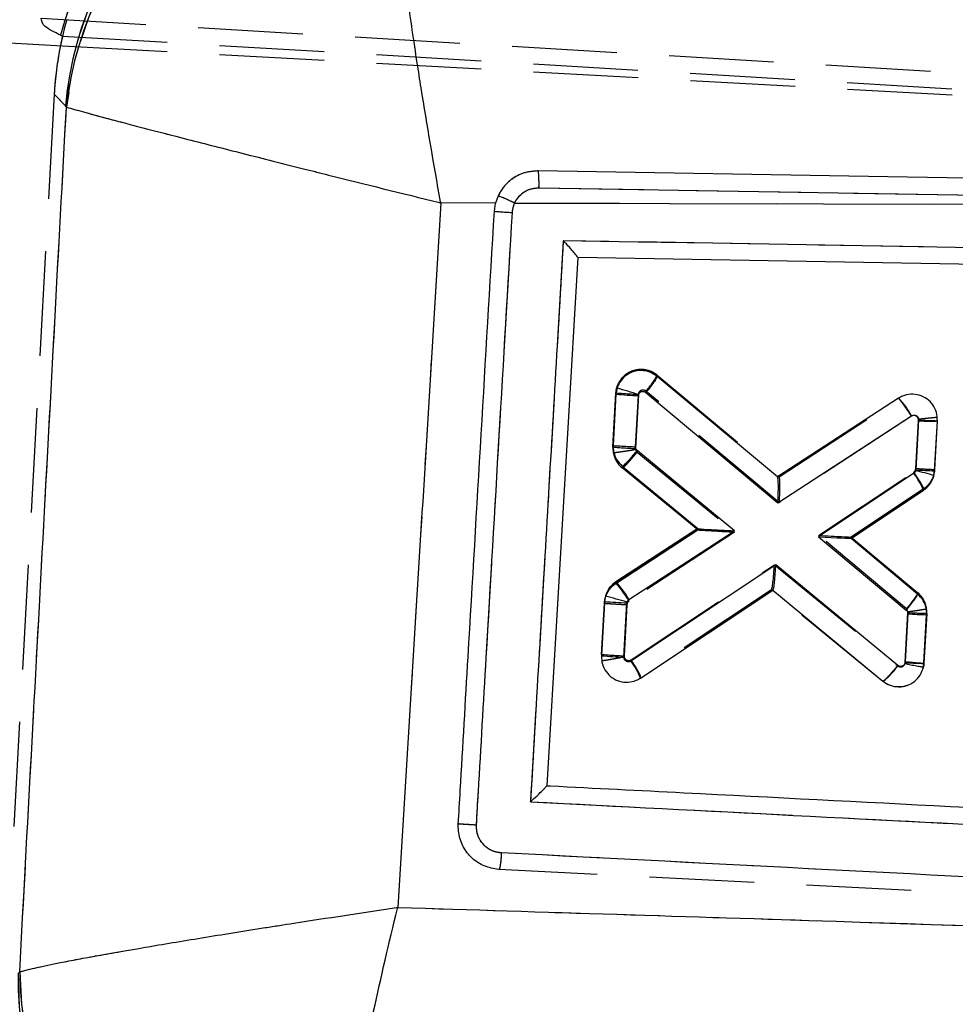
# Model space of a CAD drawing. Extents: x 33 to 408, y 78 to 258.
# Tile 15 of 24: x 161 to 172, y 233 to 245. Entities that reach past the tile are written whole.
import ezdxf

# ---------------------------------------------------------------- set-up
doc = ezdxf.new("R2010")
doc.units = 0
doc.linetypes.add('HIDDEN', pattern=[1.905, 1.27, -0.635])
doc.layers.get('0').update_dxf_attribs({"linetype": 'CONTINUOUS'})
doc.layers.add('FORMATO', color=179, linetype='CONTINUOUS')
doc.styles.add('SLDTEXTSTYLE0', font='TXT', dxfattribs={"width": 0.75})
doc.dimstyles.new('SLDDIMSTYLE1', dxfattribs={"dimtxt": 3.5, "dimasz": 3.302, "dimexe": 0, "dimexo": 0.0625, "dimgap": 0.875, "dimtad": 1, "dimdec": 1, "dimrnd": 1e-09, "dimzin": 12, "dimtxsty": 'SLDTEXTSTYLE0', "dimsah": 1, "dimcen": 0.09, "dimazin": 3, "dimtfac": 1, "dimtofl": 0, "dimtmove": 0, "dimatfit": 3, "dimtolj": 1, "dimtzin": 12})
doc.dimstyles.new('SLDDIMSTYLE2', dxfattribs={"dimtxt": 3.5, "dimasz": 3.302, "dimexe": 0, "dimexo": 0.0625, "dimgap": 0.875, "dimtad": 1, "dimdec": 0, "dimrnd": 1e-09, "dimzin": 12, "dimtxsty": 'SLDTEXTSTYLE0', "dimsah": 1, "dimcen": 0.09, "dimazin": 3, "dimtfac": 1, "dimtofl": 0, "dimtmove": 0, "dimatfit": 3, "dimtolj": 1, "dimtzin": 12})

# ---------------------------------------------------------------- blocks, each defined once
blk = doc.blocks.new('_D_1')
at = {"layer": 'FORMATO'}
for p, q in [((200.051, 247.988), (232.807, 247.988)), ((231.807, 247.988), (231.807, 194.023)), ((143.173, 194.023), (232.807, 194.023))]:
    blk.add_line(p, q, dxfattribs=at)
for points in [[(231.807, 247.988), (231.299, 244.686), (232.315, 244.686)], [(231.807, 194.023), (232.315, 197.325), (231.299, 197.325)]]:
    blk.add_solid(points, dxfattribs=at)
at = {"layer": 'FORMATO', "insert": (227.295, 218.082), "char_height": 3.5, "attachment_point": 1, "rotation": 90, "style": 'SLDTEXTSTYLE0'}
blk.add_mtext('59', dxfattribs=at)
blk = doc.blocks.new('_D_2')
at = {"layer": 'FORMATO'}
for p, q in [((64.642, 209.085), (64.642, 254.884)), ((221.125, 235.719), (221.125, 254.884)), ((221.125, 253.884), (64.642, 253.884))]:
    blk.add_line(p, q, dxfattribs=at)
for points in [[(64.642, 253.884), (67.944, 253.376), (67.944, 254.392)], [(221.125, 253.884), (217.823, 254.392), (217.823, 253.376)]]:
    blk.add_solid(points, dxfattribs=at)
at = {"layer": 'FORMATO', "insert": (135.268, 258.395), "char_height": 3.5, "attachment_point": 1, "style": 'SLDTEXTSTYLE0'}
blk.add_mtext('156', dxfattribs=at)

msp = doc.modelspace()

# ---------------------------------------------------------------- linework, layer by layer
at = {"color": 7, "linetype": 'HIDDEN'}
for p, q in [((160.9872, 244.6427), (206.0685, 241.9584)), ((161.245, 244.4265), (206.4878, 241.7465)), ((161.2463, 244.309), (209.6714, 241.6371)), ((161.1442, 243.7229), (160.5484, 232.9234)), ((161.2803, 243.5802), (161.1442, 243.7229)), ((161.1664, 243.6996), (161.1442, 243.7229)), ((161.292, 243.5653), (161.2803, 243.5802)), ((167.0181, 242.5881), (179.7244, 242.3698)), ((166.4929, 242.4028), (165.8284, 242.4038)), ((166.7236, 242.4025), (179.7244, 242.3698)), ((168.4506, 240.3181), (169.928, 239.0842)), ((167.9148, 239.4449), (167.9509, 240.1018)), ((167.9509, 240.1018), (167.9148, 239.4449)), ((169.9306, 238.7712), (168.3123, 240.1229)), ((168.2224, 240.0848), (168.1863, 239.428)), ((169.9268, 239.0851), (171.3735, 240.0316)), ((171.3735, 240.0316), (171.3737, 240.0317)), ((171.5322, 239.8191), (169.9306, 238.7712)), ((171.5846, 239.1859), (171.6162, 239.762)), ((171.6162, 239.762), (171.6157, 239.7845)), ((171.8445, 239.7615), (171.8122, 239.1741)), ((171.8433, 239.8099), (171.8433, 239.8099)), ((167.9148, 239.4449), (167.9182, 239.3802)), ((167.9182, 239.3802), (167.9423, 239.3098)), ((168.1863, 239.428), (168.1869, 239.4167)), ((168.1869, 239.4167), (168.2063, 239.383)), ((168.2063, 239.383), (169.387, 238.4159)), ((168.943, 238.4418), (168.0259, 239.1931)), ((170.4058, 238.3746), (171.5593, 239.1415)), ((171.6768, 238.9373), (170.8008, 238.3549)), ((170.8448, 238.3842), (171.6768, 238.9373)), ((167.9479, 237.7908), (168.943, 238.4418)), ((168.943, 238.4418), (167.9479, 237.7908)), ((168.9438, 238.4573), (168.9438, 238.4573)), ((169.387, 238.4159), (168.1078, 237.579)), ((171.4695, 237.4839), (170.4058, 238.3746)), ((170.7999, 238.3392), (170.7999, 238.3392)), ((170.8008, 238.3549), (171.6083, 237.6788)), ((168.1332, 236.868), (169.8702, 238.0199)), ((169.8702, 238.0199), (171.3663, 236.7943)), ((167.9479, 237.7908), (167.9211, 237.7679)), ((169.8339, 237.7137), (168.249, 236.6626)), ((171.1859, 236.6042), (169.8327, 237.7129)), ((167.7766, 236.9326), (167.8108, 237.5534)), ((167.8108, 237.5534), (167.7766, 236.9326)), ((168.0822, 237.5346), (168.0482, 236.9156)), ((171.4882, 237.4502), (171.4695, 237.4839)), ((171.7141, 237.4867), (171.691, 237.5606)), ((171.7163, 237.4298), (171.7141, 237.4867)), ((171.4552, 236.8335), (171.4886, 237.4401)), ((171.4886, 237.4401), (171.4882, 237.4502)), ((171.7163, 237.4298), (171.683, 236.8231)), ((171.683, 236.8231), (171.7163, 237.4298)), ((168.0482, 236.9156), (168.0489, 236.9037)), ((167.7816, 236.8591), (167.7816, 236.8591)), ((168.249, 236.6626), (168.2489, 236.6626)), ((192.4569, 232.9967), (166.5326, 234.3271)), ((160.7069, 233.0653), (160.726, 233.0873))]:
    msp.add_line(p, q, dxfattribs=at)
at = {"color": 7, "linetype": 'CONTINUOUS'}
for p, q in [((158.7109, 244.4489), (161.2463, 244.309)), ((161.2216, 244.4366), (161.2209, 244.4369)), ((161.292, 243.5653), (161.2803, 243.5802)), ((166.5239, 242.4896), (166.4929, 242.4028)), ((167.0181, 242.5881), (179.7244, 242.3698)), ((166.4929, 242.4028), (165.8284, 242.4038)), ((166.477, 242.3028), (166.4929, 242.4028)), ((166.7236, 242.4025), (179.7244, 242.3698)), ((167.488, 241.7422), (167.1114, 235.3417)), ((196.084, 241.2541), (167.488, 241.7422)), ((169.9083, 239.0839), (168.4497, 240.302)), ((167.9636, 240.1581), (167.9506, 240.0856)), ((168.312, 240.1063), (169.9116, 238.7704)), ((167.9506, 240.0856), (167.9162, 239.4648)), ((168.1878, 239.4486), (168.2221, 240.0686)), ((168.2221, 240.0686), (168.2244, 240.0811)), ((171.3753, 240.0369), (169.9083, 239.0839)), ((169.9116, 238.7704), (171.5334, 239.824)), ((171.6175, 239.7753), (171.584, 239.1686)), ((171.8117, 239.158), (171.8453, 239.7647)), ((169.3877, 238.43), (168.2081, 239.4028)), ((168.0264, 239.2138), (168.9438, 238.4573)), ((171.5825, 239.1588), (171.5604, 239.1273)), ((171.584, 239.1686), (171.5825, 239.1588)), ((171.8032, 239.1017), (171.8117, 239.158)), ((171.5604, 239.1273), (170.4049, 238.3589)), ((170.7999, 238.3392), (171.677, 238.9224)), ((168.9438, 238.4573), (167.9496, 237.8115)), ((168.1077, 237.5985), (169.3877, 238.43)), ((170.4049, 238.3589), (171.4673, 237.4695)), ((171.6065, 237.664), (170.7999, 238.3392)), ((169.889, 238.017), (168.1318, 236.8516)), ((171.3654, 236.7995), (169.889, 238.017)), ((168.2481, 236.6465), (169.851, 237.7096)), ((169.851, 237.7096), (171.1847, 236.6097)), ((167.822, 237.6373), (167.8115, 237.5734)), ((168.0849, 237.5674), (168.1077, 237.5985)), ((167.8115, 237.5734), (167.7752, 236.9165)), ((168.0467, 236.8994), (168.083, 237.5562)), ((168.083, 237.5562), (168.0849, 237.5674)), ((171.4874, 237.4242), (171.4554, 236.8469)), ((171.6826, 236.8264), (171.7151, 237.4137)), ((171.4554, 236.8469), (171.4522, 236.8231)), ((171.6761, 236.7784), (171.6826, 236.8264)), ((167.1114, 235.3417), (167.1113, 235.3407)), ((166.5326, 234.3271), (166.5042, 234.3294)), ((160.7069, 233.0653), (160.726, 233.0873))]:
    msp.add_line(p, q, dxfattribs=at)
at = {"color": 8, "linetype": 'CONTINUOUS'}
msp.add_line((161.2803, 243.5802), (161.1664, 243.6996), dxfattribs=at)
at = {"color": 7, "linetype": 'CONTINUOUS', "flags": 128}
msp.add_lwpolyline([(179.7124, 242.5774), (179.3395, 242.5838), (177.721, 242.6113), (171.247, 242.7211), (167.0067, 242.7926)], dxfattribs=at)
at = {"color": 7, "linetype": 'HIDDEN', "flags": 128}
msp.add_lwpolyline([(171.4769, 236.5566), (171.4275, 236.5393), (171.3277, 236.5396), (171.2318, 236.5732), (171.186, 236.6042), (171.1859, 236.6042), (171.1859, 236.6042)], dxfattribs=at)
at = {"color": 7, "linetype": 'CONTINUOUS'}
for centre, radius, start, end in [((165.2359, 243.396), 4.1476, 92.2455, 165.46663), ((165.2365, 243.3955), 4.1477, 92.2487, 165.46375), ((165.4074, 243.2185), 4.1429, 92.21804, 174.9912), ((165.4393, 243.1177), 4.1714, 92.79143, 173.84011), ((165.4754, 239.8129), 2.8747, 64.26451, 68.60898), ((167.2843, 252.8801), 10.6081, 265.63543, 266.81593), ((166.599, 235.0551), 5.2823, 72.07911, 75.02885), ((168.6059, 248.3635), 8.3038, 265.47355, 267.35078), ((170.6336, 239.3211), 1.0308, 29.19779, 43.98107), ((172.0347, 246.3379), 6.5759, 266.36269, 268.34902), ((170.0426, 232.7448), 6.5962, 74.51969, 76.49992), ((172.0029, 245.7431), 6.5878, 266.35369, 268.33642), ((169.7545, 238.8985), 0.2409, 49.98559, 50.32715), ((170.8521, 238.5888), 0.8898, 22.02101, 37.2432), ((167.2081, 237.0959), 1.0305, 29.19348, 43.98006), ((169.9501, 237.5615), 0.1782, 123.31478, 123.77744), ((166.396, 231.7466), 6.0608, 73.82017, 76.39171), ((168.4757, 245.9131), 8.3661, 265.44677, 267.31003), ((171.9047, 243.9897), 6.5788, 266.36271, 268.34824), ((168.4359, 245.2322), 8.3419, 265.45704, 267.32569), ((167.4236, 236.3144), 0.8889, 21.93991, 37.17899), ((164.8514, 232.9814), 4.1454, 178.84002, 264.84381), ((164.9112, 233.1288), 4.1854, 180.56715, 263.88002)]:
    msp.add_arc(centre, radius, start, end, dxfattribs=at)
at = {"color": 7, "linetype": 'HIDDEN'}
for centre, radius, start, end in [((165.4074, 243.2185), 4.1429, 92.21804, 174.9912), ((165.4393, 243.1177), 4.1714, 92.79143, 173.84011), ((165.4754, 239.8129), 2.8747, 64.26451, 68.60898), ((167.2843, 252.8801), 10.6081, 265.63543, 266.81593), ((167.7439, 240.6725), 0.7906, 315.96414, 333.36932), ((168.6061, 248.375), 8.2991, 265.47185, 267.35013), ((168.2182, 239.4284), 0.3039, 176.88204, 189.12092), ((168.5641, 247.6868), 8.2674, 265.49536, 267.38084), ((168.2197, 239.4292), 0.3055, 189.2217, 230.60664), ((171.4128, 237.4459), 0.304, 7.70334, 49.97899), ((171.4111, 237.4465), 0.3056, 356.87275, 7.56432), ((171.8987, 243.9613), 6.5341, 266.40181, 268.40089), ((168.4326, 245.2174), 8.3108, 265.47281, 267.34848), ((170.6399, 237.3029), 0.8867, 308.01322, 325.00553), ((171.8682, 243.3662), 6.5458, 266.38249, 268.37795), ((164.8514, 232.9814), 4.1454, 178.84002, 264.84381), ((164.9112, 233.1288), 4.1854, 180.56715, 263.88002)]:
    msp.add_arc(centre, radius, start, end, dxfattribs=at)
for centre, major_axis, ratio, start_param, end_param in [((165.2512, 243.3823), (-2.8421, 3.0568), 0.9727093, 0.5294749, 0.7528445), ((165.2512, 243.3823), (-2.8421, 3.0568), 0.9727093, 0.6084255, 0.7528445), ((171.5943, 239.7653), (0.2502, -0.0038), 0.0119261, 4.8002099, 6.2831853), ((169.9087, 238.7745), (0.0181, 0.3102), 0.0709759, 4.7058754, 6.2306505), ((169.3651, 238.4192), (0.4221, -0.0226), 0.0050435, 3.1484688, 4.7645602), ((170.3839, 238.3779), (0.4169, -0.023), 0.0050159, 4.7652117, 6.2764752), ((169.8483, 238.0232), (0.0156, 0.3099), 0.0710097, 3.1939699, 4.7053099)]:
    msp.add_ellipse(centre, major_axis=major_axis, ratio=ratio, start_param=start_param, end_param=end_param, dxfattribs=at)
at = {"color": 7, "linetype": 'CONTINUOUS'}
for centre, major_axis, ratio, start_param, end_param in [((165.2512, 243.3823), (-2.8421, 3.0568), 0.9727093, 0.5794227, 0.6084255), ((163.8341, 244.8683), (8.4238, -3.2367), 0.153481, 4.4565265, 4.4594413), ((169.8897, 238.7737), (0.0186, 0.3098), 0.0710733, 4.7059813, 6.2307612), ((169.3658, 238.4333), (0.422, -0.024), 0.0048715, 3.1482343, 4.7645765), ((170.383, 238.3622), (0.4169, -0.023), 0.0050216, 4.7652111, 6.2764676), ((169.8671, 238.0204), (0.0161, 0.3103), 0.0709339, 3.1940964, 4.7054322), ((171.4335, 236.8502), (0.2491, -0.0238), 0.0048534, 4.8008813, 6.2831853)]:
    msp.add_ellipse(centre, major_axis=major_axis, ratio=ratio, start_param=start_param, end_param=end_param, dxfattribs=at)
for points, knots in [([(165.8284, 242.4038), (165.8275, 242.4086), (165.7421, 242.8788), (165.6433, 243.4578), (165.5152, 244.2742), (165.4242, 244.8964), (165.3326, 245.6062), (165.2684, 246.2126), (165.2173, 246.8592), (165.2287, 247.1176), (165.2361, 247.2841)], [0, 0, 0, 0, 0.0021855, 0.2128779, 0.2605052, 0.3908932, 0.5212716, 0.6468321, 0.7723824, 1, 1, 1, 1]), ([(161.2209, 244.4369), (161.1477, 244.4728), (161.0005, 244.5451), (160.9916, 244.61), (160.9872, 244.6427)], [0, 0, 0, 0, 0.49745424, 1, 1, 1, 1]), ([(160.726, 233.0873), (160.8202, 234.8366), (161.0084, 238.3292), (161.1976, 241.8219), (161.292, 243.5653)], [0, 0, 0, 0, 0.500831, 1, 1, 1, 1]), ([(161.292, 243.5653), (161.422, 243.5283), (161.6237, 243.4709), (162.2002, 243.3196), (162.7555, 243.1761), (163.4201, 243.0067), (164.0123, 242.8572), (164.7973, 242.6601), (165.3611, 242.5196), (165.8236, 242.405), (165.8284, 242.4038)], [0, 0, 0, 0, 0.227615, 0.3531653, 0.4787257, 0.6090995, 0.7394826, 0.7871214, 0.997815, 1, 1, 1, 1]), ([(167.0067, 242.7926), (166.9496, 242.788), (166.8337, 242.7789), (166.677, 242.6938), (166.5753, 242.5887), (166.5361, 242.5131), (166.5239, 242.4896)], [0, 0, 0, 0, 0.284207, 0.5759974, 0.8678237, 1, 1, 1, 1]), ([(167.0183, 242.5881), (167.0185, 242.6149), (167.0188, 242.6685), (167.0161, 242.7364), (167.0118, 242.7803), (167.0082, 242.7888), (167.0066, 242.7926)], [0, 0, 0, 0, 0.2645235, 0.5290543, 0.7935829, 1, 1, 1, 1]), ([(166.7236, 242.4025), (166.7304, 242.4157), (166.7535, 242.4608), (166.8139, 242.5252), (166.91, 242.5791), (166.9821, 242.5851), (167.0181, 242.5881)], [0, 0, 0, 0, 0.121277, 0.4134956, 0.7070891, 1, 1, 1, 1]), ([(165.8284, 242.4038), (165.7418, 240.9745), (165.5693, 238.1286), (165.3935, 235.2828), (165.306, 233.8664)], [0, 0, 0, 0, 0.502233, 1, 1, 1, 1]), ([(166.6951, 242.2884), (166.7, 242.3227), (166.7056, 242.362), (166.7216, 242.3979), (166.7236, 242.4025)], [0, 0, 0, 0, 0.87273568, 1, 1, 1, 1]), ([(166.0403, 234.878), (166.0482, 235.0131), (166.0879, 235.6886), (166.2335, 238.1635), (166.3711, 240.5033), (166.477, 242.3028)], [0, 0, 0, 0, 0.0545862, 0.272931, 1, 1, 1, 1]), ([(166.2602, 234.8636), (166.2681, 234.9987), (166.3076, 235.6742), (166.4525, 238.1491), (166.5896, 240.4889), (166.6951, 242.2884)], [0, 0, 0, 0, 0.0545866, 0.2729327, 1, 1, 1, 1]), ([(167.313, 241.9461), (167.2467, 240.815), (167.114, 238.5484), (166.9812, 236.2819), (166.9148, 235.1465)], [0, 0, 0, 0, 0.4990479, 1, 1, 1, 1]), ([(196.4342, 241.4438), (191.5526, 241.5284), (181.8458, 241.6966), (172.1386, 241.8632), (167.313, 241.9461)], [0, 0, 0, 0, 0.502896, 1, 1, 1, 1]), ([(167.488, 241.7427), (167.4866, 241.7457), (167.4837, 241.7516), (167.4597, 241.7816), (167.4162, 241.8323), (167.3633, 241.8914), (167.3259, 241.9321), (167.3137, 241.9454), (167.313, 241.9461)], [0, 0, 0, 0, 0.1572191, 0.3135155, 0.5425144, 0.8512064, 0.9921331, 1, 1, 1, 1]), ([(168.4497, 240.302), (168.421, 240.3214), (168.3634, 240.3602), (168.259, 240.3778), (168.1554, 240.3621), (168.0634, 240.3122), (167.9964, 240.2406), (167.9736, 240.1834), (167.9636, 240.1581)], [0, 0, 0, 0, 0.1731117, 0.3462138, 0.5195337, 0.6923924, 0.8642229, 1, 1, 1, 1]), ([(168.4498, 240.3019), (168.4497, 240.2985), (168.4494, 240.2915), (168.4262, 240.2547), (168.389, 240.2032), (168.3543, 240.1587), (168.3282, 240.1262), (168.319, 240.1149), (168.312, 240.1063)], [0, 0, 0, 0, 0.22115256, 0.44229914, 0.66345566, 0.88460412, 0.91256089, 1, 1, 1, 1]), ([(168.2244, 240.0811), (168.2267, 240.0866), (168.2314, 240.0977), (168.2448, 240.1102), (168.2614, 240.118), (168.28, 240.1199), (168.2979, 240.116), (168.3075, 240.1094), (168.312, 240.1063)], [0, 0, 0, 0, 0.1664497, 0.3328322, 0.5011191, 0.6732181, 0.8487874, 1, 1, 1, 1]), ([(171.8453, 239.7647), (171.8438, 239.7991), (171.8408, 239.8677), (171.7937, 239.9613), (171.7206, 240.0349), (171.6265, 240.0798), (171.5229, 240.0912), (171.4365, 240.0721), (171.391, 240.0459), (171.3753, 240.0369)], [0, 0, 0, 0, 0.15261498, 0.30521933, 0.45759313, 0.61182475, 0.76487517, 0.91885399, 1, 1, 1, 1]), ([(171.5334, 239.824), (171.5363, 239.8256), (171.5444, 239.8302), (171.5598, 239.8337), (171.5783, 239.8315), (171.5952, 239.8237), (171.6083, 239.8104), (171.6167, 239.7937), (171.6173, 239.7814), (171.6175, 239.7753)], [0, 0, 0, 0, 0.0814511, 0.2357514, 0.3859488, 0.5441669, 0.6941782, 0.8470947, 1, 1, 1, 1]), ([(167.9162, 239.4648), (167.9168, 239.44), (167.9183, 239.3808), (167.9526, 239.2893), (168.0016, 239.2393), (168.0264, 239.2138)], [0, 0, 0, 0, 0.262489, 0.625369, 1, 1, 1, 1]), ([(167.9162, 239.4648), (167.919, 239.4644), (167.9245, 239.4636), (167.9675, 239.4607), (168.0308, 239.4569), (168.099, 239.4531), (168.1526, 239.4503), (168.1784, 239.4491), (168.1878, 239.4486)], [0, 0, 0, 0, 0.2032149, 0.4064301, 0.6096441, 0.8128549, 0.9313325, 1, 1, 1, 1]), ([(168.0264, 239.2138), (168.0281, 239.2137), (168.0313, 239.2136), (168.0443, 239.2233), (168.0625, 239.2399), (168.0859, 239.2635), (168.1133, 239.2928), (168.1436, 239.3267), (168.1758, 239.3639), (168.1973, 239.3898), (168.2081, 239.4028)], [0, 0, 0, 0, 0.1249979, 0.249999, 0.3750013, 0.499998, 0.6250004, 0.7499995, 0.8749993, 1, 1, 1, 1]), ([(168.2081, 239.4028), (168.2044, 239.4065), (168.1973, 239.4134), (168.192, 239.4241), (168.1883, 239.4357), (168.188, 239.4432), (168.1878, 239.4486)], [0, 0, 0, 0, 0.2994919, 0.5704898, 0.6862952, 1, 1, 1, 1]), ([(171.677, 238.9224), (171.7034, 238.9441), (171.7563, 238.9873), (171.7908, 239.0561), (171.8015, 239.0953), (171.8032, 239.1017)], [0, 0, 0, 0, 0.45520368, 0.91043738, 1, 1, 1, 1]), ([(167.9496, 237.8115), (167.9228, 237.79), (167.8691, 237.7471), (167.8345, 237.6797), (167.8235, 237.6422), (167.822, 237.6373)], [0, 0, 0, 0, 0.4654952, 0.9310211, 1, 1, 1, 1]), ([(171.4673, 237.4695), (171.4741, 237.4776), (171.4834, 237.4888), (171.5098, 237.5211), (171.5451, 237.5657), (171.5826, 237.6169), (171.606, 237.6536), (171.6064, 237.6606), (171.6065, 237.664)], [0, 0, 0, 0, 0.0831834, 0.1151605, 0.3363723, 0.5575827, 0.7787893, 1, 1, 1, 1]), ([(171.7151, 237.4137), (171.7146, 237.4384), (171.7133, 237.4975), (171.6794, 237.5886), (171.631, 237.6387), (171.6065, 237.664)], [0, 0, 0, 0, 0.2623509, 0.6268732, 1, 1, 1, 1]), ([(171.4673, 237.4695), (171.4717, 237.465), (171.4805, 237.4559), (171.4869, 237.4394), (171.4872, 237.4287), (171.4874, 237.4242)], [0, 0, 0, 0, 0.3705006, 0.7405893, 1, 1, 1, 1]), ([(167.7752, 236.9165), (167.7766, 236.8823), (167.7796, 236.814), (167.8265, 236.721), (167.8993, 236.6475), (167.9933, 236.6022), (168.0971, 236.5906), (168.185, 236.6097), (168.2314, 236.6368), (168.2481, 236.6465)], [0, 0, 0, 0, 0.1511895, 0.3023587, 0.4528597, 0.6075957, 0.7600569, 0.9139394, 1, 1, 1, 1]), ([(168.1318, 236.8516), (168.1288, 236.8498), (168.1203, 236.845), (168.1046, 236.8415), (168.0856, 236.8438), (168.0688, 236.8519), (168.0558, 236.8651), (168.0475, 236.8813), (168.047, 236.8933), (168.0467, 236.8994)], [0, 0, 0, 0, 0.086605, 0.2432021, 0.39311, 0.5585661, 0.7019959, 0.8509657, 1, 1, 1, 1]), ([(171.1847, 236.6097), (171.2136, 236.5904), (171.2713, 236.5519), (171.3759, 236.5348), (171.4795, 236.551), (171.5712, 236.6014), (171.6434, 236.6791), (171.6651, 236.7452), (171.6761, 236.7784)], [0, 0, 0, 0, 0.1668088, 0.333604, 0.5006099, 0.6670983, 0.8324505, 1, 1, 1, 1]), ([(171.3654, 236.7995), (171.3546, 236.7865), (171.3332, 236.7605), (171.3012, 236.7232), (171.271, 236.6891), (171.2438, 236.6597), (171.2205, 236.636), (171.2024, 236.6193), (171.1896, 236.6095), (171.1864, 236.6095), (171.1848, 236.6096)], [0, 0, 0, 0, 0.1250013, 0.2499999, 0.3750047, 0.5000011, 0.6249999, 0.7500021, 0.874999, 1, 1, 1, 1]), ([(171.4522, 236.8231), (171.4514, 236.8212), (171.4485, 236.8136), (171.4398, 236.8018), (171.4244, 236.7911), (171.4056, 236.7861), (171.386, 236.7878), (171.3726, 236.7939), (171.3665, 236.7986), (171.3654, 236.7995)], [0, 0, 0, 0, 0.05865613, 0.23230545, 0.40921032, 0.58596893, 0.77934006, 0.95967786, 1, 1, 1, 1]), ([(171.4522, 236.8231), (171.4545, 236.8226), (171.4653, 236.82), (171.5031, 236.8117), (171.5633, 236.7997), (171.6255, 236.7879), (171.6679, 236.7801), (171.6733, 236.779), (171.6761, 236.7784)], [0, 0, 0, 0, 0.0192945, 0.0910969, 0.3184819, 0.5456965, 0.7728488, 1, 1, 1, 1]), ([(166.9148, 235.1465), (166.9155, 235.1472), (166.9283, 235.1587), (166.9698, 235.1964), (167.0292, 235.2519), (167.0787, 235.3011), (167.1059, 235.3306), (167.1095, 235.3373), (167.1113, 235.3407)], [0, 0, 0, 0, 0.0077836, 0.1402954, 0.4591568, 0.6909642, 0.8449805, 1, 1, 1, 1]), ([(167.1114, 235.3417), (167.127, 235.3409), (167.6812, 235.3124), (170.3892, 235.1734), (178.7543, 234.7441), (186.5818, 234.3424), (192.2551, 234.0512)], [0, 0, 0, 0, 0.0018694, 0.0661233, 0.3231391, 1, 1, 1, 1]), ([(166.9148, 235.1465), (171.1668, 234.9272), (179.6579, 234.4893), (188.1502, 234.0523), (192.39, 233.8341)], [0, 0, 0, 0, 0.5007601, 1, 1, 1, 1]), ([(166.5042, 234.3294), (166.4465, 234.3415), (166.331, 234.3657), (166.1853, 234.4724), (166.0824, 234.6173), (166.0396, 234.7611), (166.0401, 234.8488), (166.0403, 234.878)], [0, 0, 0, 0, 0.2226261, 0.4452334, 0.6676404, 0.8896762, 1, 1, 1, 1]), ([(166.2602, 234.8636), (166.2462, 234.8644), (166.2181, 234.8659), (166.1767, 234.8684), (166.1383, 234.8707), (166.1043, 234.8729), (166.0762, 234.8748), (166.0553, 234.8764), (166.044, 234.8774), (166.0412, 234.8778), (166.0403, 234.8779)], [0, 0, 0, 0, 0.1325067, 0.265024, 0.3975349, 0.530056, 0.6625697, 0.7950841, 0.9275964, 1, 1, 1, 1]), ([(166.5621, 234.527), (166.5385, 234.5298), (166.4794, 234.5368), (166.3919, 234.5799), (166.3148, 234.6564), (166.2649, 234.7551), (166.2618, 234.8275), (166.2602, 234.8636)], [0, 0, 0, 0, 0.141846, 0.3564531, 0.570479, 0.7858734, 1, 1, 1, 1]), ([(166.5621, 234.527), (166.5608, 234.5063), (166.5585, 234.4692), (166.5533, 234.4147), (166.5471, 234.3681), (166.5397, 234.3335), (166.5354, 234.3292), (166.5332, 234.3271)], [0, 0, 0, 0, 0.1963139, 0.3521494, 0.5681008, 0.7840496, 1, 1, 1, 1]), ([(192.4847, 233.1914), (186.4867, 233.5001), (177.845, 233.9448), (169.2051, 234.3906), (166.5621, 234.527)], [0, 0, 0, 0, 0.6940825, 1, 1, 1, 1]), ([(160.726, 233.0873), (160.8596, 233.1199), (161.0678, 233.1706), (161.6619, 233.2813), (162.2357, 233.3821), (162.9203, 233.4963), (163.5438, 233.5963), (164.3252, 233.7187), (164.8733, 233.802), (165.3012, 233.8656), (165.306, 233.8664)], [0, 0, 0, 0, 0.2292709, 0.3571787, 0.4850986, 0.6169826, 0.7488775, 0.8051243, 0.9977987, 1, 1, 1, 1]), ([(164.465, 228.9672), (164.4635, 229.1486), (164.4611, 229.4311), (164.5446, 230.1042), (164.6417, 230.7304), (164.7734, 231.454), (164.9037, 232.0976), (165.0751, 232.8922), (165.202, 233.4398), (165.3048, 233.8616), (165.306, 233.8664)], [0, 0, 0, 0, 0.2292824, 0.35719, 0.4851094, 0.617019, 0.7489393, 0.805128, 0.9977982, 1, 1, 1, 1]), ([(165.306, 233.8664), (167.0773, 233.8107), (174.9924, 233.5621), (182.9089, 233.28), (189.0538, 233.0611)], [0, 0, 0, 0, 0.22378, 1, 1, 1, 1])]:
    msp.add_open_spline(points, degree=3, knots=knots, dxfattribs=at)
at = {"color": 7, "linetype": 'HIDDEN'}
for points, knots in [([(165.8284, 242.4038), (165.8275, 242.4086), (165.7421, 242.8788), (165.6433, 243.4578), (165.5152, 244.2742), (165.4242, 244.8964), (165.3326, 245.6062), (165.2684, 246.2126), (165.2173, 246.8592), (165.2287, 247.1176), (165.2361, 247.2841)], [0, 0, 0, 0, 0.0021855, 0.2128779, 0.2605052, 0.3908932, 0.5212716, 0.6468321, 0.7723824, 1, 1, 1, 1]), ([(160.726, 233.0873), (160.8202, 234.8366), (161.0084, 238.3292), (161.1976, 241.8219), (161.292, 243.5653)], [0, 0, 0, 0, 0.500831, 1, 1, 1, 1]), ([(161.292, 243.5653), (161.422, 243.5283), (161.6237, 243.4709), (162.2002, 243.3196), (162.7555, 243.1761), (163.4201, 243.0067), (164.0123, 242.8572), (164.7973, 242.6601), (165.3611, 242.5196), (165.8236, 242.405), (165.8284, 242.4038)], [0, 0, 0, 0, 0.227615, 0.3531653, 0.4787257, 0.6090995, 0.7394826, 0.7871214, 0.997815, 1, 1, 1, 1]), ([(167.0067, 242.7926), (166.9496, 242.788), (166.8337, 242.7789), (166.677, 242.6938), (166.5753, 242.5887), (166.5361, 242.5131), (166.5239, 242.4896)], [0, 0, 0, 0, 0.284207, 0.5759974, 0.8678237, 1, 1, 1, 1]), ([(167.0181, 242.5881), (167.0183, 242.6149), (167.0188, 242.6685), (167.0162, 242.7364), (167.012, 242.7803), (167.0084, 242.7888), (167.0068, 242.7926)], [0, 0, 0, 0, 0.2645253, 0.5290563, 0.7935835, 1, 1, 1, 1]), ([(166.7236, 242.4025), (166.7304, 242.4157), (166.7535, 242.4608), (166.8139, 242.5252), (166.91, 242.5791), (166.9821, 242.5851), (167.0181, 242.5881)], [0, 0, 0, 0, 0.121277, 0.4134956, 0.7070891, 1, 1, 1, 1]), ([(165.8284, 242.4038), (165.7418, 240.9745), (165.5693, 238.1286), (165.3935, 235.2828), (165.306, 233.8664)], [0, 0, 0, 0, 0.502233, 1, 1, 1, 1]), ([(166.6951, 242.2884), (166.7, 242.3227), (166.7056, 242.362), (166.7216, 242.3979), (166.7236, 242.4025)], [0, 0, 0, 0, 0.87273568, 1, 1, 1, 1]), ([(166.2602, 234.8636), (166.2681, 234.9987), (166.3076, 235.6742), (166.4525, 238.1491), (166.5896, 240.4889), (166.6951, 242.2884)], [0, 0, 0, 0, 0.0545866, 0.2729327, 1, 1, 1, 1]), ([(167.313, 241.9461), (167.2467, 240.815), (167.114, 238.5484), (166.9812, 236.2819), (166.9148, 235.1465)], [0, 0, 0, 0, 0.4990479, 1, 1, 1, 1]), ([(196.4342, 241.4438), (191.5526, 241.5284), (181.8458, 241.6966), (172.1386, 241.8632), (167.313, 241.9461)], [0, 0, 0, 0, 0.502896, 1, 1, 1, 1]), ([(167.9509, 240.1018), (167.9509, 240.1018), (167.9509, 240.1357), (167.9691, 240.2035), (168.0223, 240.2895), (168.1027, 240.3547), (168.1988, 240.3894), (168.3039, 240.391), (168.3887, 240.362), (168.4353, 240.3315), (168.4506, 240.3181), (168.4506, 240.3181)], [0, 0, 0, 0, 0.0000889, 0.1517774, 0.3045613, 0.4468014, 0.6063427, 0.753028, 0.9089347, 0.9999114, 1, 1, 1, 1]), ([(168.3123, 240.1229), (168.3094, 240.125), (168.3014, 240.1309), (168.2858, 240.136), (168.2669, 240.1356), (168.2494, 240.1294), (168.2352, 240.1178), (168.2252, 240.1025), (168.2234, 240.0907), (168.2224, 240.0848)], [0, 0, 0, 0, 0.0899042, 0.248353, 0.3990049, 0.5572081, 0.7035536, 0.8517476, 1, 1, 1, 1]), ([(171.5322, 239.8191), (171.5229, 239.8333), (171.5043, 239.8618), (171.4764, 239.9029), (171.45, 239.9407), (171.426, 239.9736), (171.4055, 240.0002), (171.3895, 240.0194), (171.3781, 240.031), (171.3751, 240.0315), (171.3737, 240.0317)], [0, 0, 0, 0, 0.12500263, 0.25000286, 0.37500284, 0.5000007, 0.62500199, 0.75000056, 0.87500075, 1, 1, 1, 1]), ([(171.6157, 239.7845), (171.6149, 239.7872), (171.6124, 239.7958), (171.6043, 239.8091), (171.5897, 239.8213), (171.5715, 239.8281), (171.552, 239.8281), (171.5388, 239.8232), (171.5329, 239.8195), (171.5322, 239.8191)], [0, 0, 0, 0, 0.0779083, 0.256425, 0.4326318, 0.6089089, 0.8015286, 0.9749446, 1, 1, 1, 1]), ([(171.6157, 239.7845), (171.618, 239.7848), (171.6292, 239.7863), (171.6678, 239.7908), (171.729, 239.7969), (171.7922, 239.8031), (171.8351, 239.8077), (171.8406, 239.8091), (171.8433, 239.8099)], [0, 0, 0, 0, 0.0186957, 0.0921529, 0.319313, 0.5462634, 0.7731303, 1, 1, 1, 1]), ([(167.9182, 239.3802), (167.9193, 239.3799), (167.9215, 239.3792), (167.938, 239.3803), (167.9635, 239.3831), (167.9977, 239.3875), (168.039, 239.3933), (168.0857, 239.4004), (168.1358, 239.4082), (168.1699, 239.4139), (168.1869, 239.4167)], [0, 0, 0, 0, 0.1250075, 0.2500131, 0.3750163, 0.5000187, 0.6250186, 0.7500132, 0.8750121, 1, 1, 1, 1]), ([(168.0259, 239.1931), (168.0275, 239.193), (168.0307, 239.1929), (168.0436, 239.2027), (168.0617, 239.2194), (168.0849, 239.2431), (168.1121, 239.2725), (168.1423, 239.3066), (168.1742, 239.3439), (168.1956, 239.37), (168.2063, 239.383)], [0, 0, 0, 0, 0.12499991, 0.24999904, 0.37499908, 0.49999884, 0.62500364, 0.75000311, 0.8749977, 1, 1, 1, 1]), ([(171.5593, 239.1415), (171.5632, 239.1447), (171.5709, 239.1509), (171.5773, 239.1609), (171.5825, 239.1724), (171.5837, 239.1801), (171.5846, 239.1859)], [0, 0, 0, 0, 0.2856193, 0.5603175, 0.6670546, 1, 1, 1, 1]), ([(171.5593, 239.1415), (171.5764, 239.1154), (171.6106, 239.063), (171.6504, 238.9968), (171.6759, 238.9493), (171.6765, 238.9413), (171.6768, 238.9373)], [0, 0, 0, 0, 0.250002, 0.5000012, 0.7500004, 1, 1, 1, 1]), ([(171.5846, 239.1859), (171.5924, 239.1854), (171.631, 239.183), (171.6952, 239.1793), (171.7608, 239.1759), (171.8039, 239.1739), (171.8094, 239.1741), (171.8122, 239.1741)], [0, 0, 0, 0, 0.06408587, 0.31727395, 0.54484886, 0.77242336, 1, 1, 1, 1]), ([(171.8122, 239.1741), (171.8122, 239.1741), (171.8103, 239.1429), (171.8013, 239.1019), (171.7745, 239.0411), (171.7397, 238.9882), (171.6994, 238.9529), (171.6768, 238.9373), (171.6768, 238.9373)], [0, 0, 0, 0, 0.0002119, 0.3333637, 0.4374244, 0.707184, 0.999791, 1, 1, 1, 1]), ([(167.8108, 237.5534), (167.8108, 237.5535), (167.8125, 237.5813), (167.8234, 237.6343), (167.8626, 237.7135), (167.9087, 237.7635), (167.9424, 237.787), (167.9479, 237.7908), (167.9479, 237.7908)], [0, 0, 0, 0, 0.0002176, 0.2961567, 0.5636979, 0.9298535, 0.9997919, 1, 1, 1, 1]), ([(167.9479, 237.7908), (167.9494, 237.7906), (167.9525, 237.7902), (167.9641, 237.7787), (167.9803, 237.7596), (168.0009, 237.733), (168.025, 237.7003), (168.0516, 237.6626), (168.0797, 237.6216), (168.0984, 237.5932), (168.1078, 237.579)], [0, 0, 0, 0, 0.12500143, 0.25000053, 0.3750031, 0.50000494, 0.62500439, 0.75000231, 0.87500348, 1, 1, 1, 1]), ([(171.4695, 237.4839), (171.4895, 237.5084), (171.5296, 237.5573), (171.5766, 237.6203), (171.607, 237.666), (171.6079, 237.6745), (171.6083, 237.6788)], [0, 0, 0, 0, 0.2500018, 0.5000005, 0.7500002, 1, 1, 1, 1]), ([(167.8108, 237.5534), (167.8135, 237.5531), (167.819, 237.5523), (167.862, 237.5491), (167.9253, 237.5448), (167.9958, 237.5402), (168.0496, 237.5368), (168.0753, 237.5351), (168.0822, 237.5346)], [0, 0, 0, 0, 0.2032217, 0.4064451, 0.6096678, 0.8128879, 0.949792, 1, 1, 1, 1]), ([(168.1078, 237.579), (168.1069, 237.5784), (168.1007, 237.574), (168.0921, 237.5646), (168.0845, 237.5497), (168.083, 237.5398), (168.0822, 237.5346)], [0, 0, 0, 0, 0.0599726, 0.43234, 0.7076339, 1, 1, 1, 1]), ([(171.4882, 237.4502), (171.4971, 237.4514), (171.5358, 237.4567), (171.5994, 237.4659), (171.6637, 237.476), (171.7062, 237.4835), (171.7115, 237.4856), (171.7141, 237.4867)], [0, 0, 0, 0, 0.0736282, 0.3188105, 0.5458706, 0.7729348, 1, 1, 1, 1]), ([(167.7816, 236.8591), (167.7845, 236.8588), (167.7902, 236.8582), (167.833, 236.8642), (167.8956, 236.8748), (167.9663, 236.8877), (168.0189, 236.8978), (168.0437, 236.9027), (168.0489, 236.9037)], [0, 0, 0, 0, 0.203837, 0.4076686, 0.611509, 0.8153443, 0.9618267, 1, 1, 1, 1]), ([(168.0489, 236.9037), (168.0492, 236.9022), (168.0511, 236.8946), (168.0574, 236.882), (168.0706, 236.8687), (168.0873, 236.8604), (168.106, 236.8581), (168.1218, 236.8615), (168.1302, 236.8663), (168.1332, 236.868)], [0, 0, 0, 0, 0.0422901, 0.2198463, 0.38461, 0.5579465, 0.7313057, 0.9033126, 1, 1, 1, 1]), ([(168.249, 236.6626), (168.249, 236.666), (168.249, 236.6726), (168.2294, 236.7113), (168.1969, 236.7674), (168.162, 236.8236), (168.1396, 236.8582), (168.1332, 236.868)], [0, 0, 0, 0, 0.2231732, 0.4463498, 0.669527, 0.9062146, 1, 1, 1, 1]), ([(171.3663, 236.7943), (171.3689, 236.7924), (171.3765, 236.7869), (171.3914, 236.7817), (171.4101, 236.7819), (171.4277, 236.7878), (171.4422, 236.7996), (171.4524, 236.8152), (171.4543, 236.8274), (171.4552, 236.8335)], [0, 0, 0, 0, 0.0819185, 0.2362887, 0.3861071, 0.5443543, 0.6937562, 0.8468773, 1, 1, 1, 1]), ([(171.683, 236.8231), (171.683, 236.8231), (171.683, 236.8017), (171.6759, 236.7812), (171.6688, 236.7607)], [0, 0, 0, 0, 0.0009317, 1, 1, 1, 1]), ([(166.9148, 235.1465), (171.1668, 234.9272), (179.6579, 234.4893), (188.1502, 234.0523), (192.39, 233.8341)], [0, 0, 0, 0, 0.5007601, 1, 1, 1, 1]), ([(166.2602, 234.8636), (166.2462, 234.8644), (166.2181, 234.866), (166.1767, 234.8685), (166.1383, 234.871), (166.1043, 234.8732), (166.0762, 234.8751), (166.0553, 234.8766), (166.044, 234.8775), (166.0412, 234.8779), (166.0403, 234.878)], [0, 0, 0, 0, 0.1325133, 0.2650355, 0.3975495, 0.5300683, 0.6625872, 0.7951031, 0.927624, 1, 1, 1, 1]), ([(166.5621, 234.527), (166.5385, 234.5298), (166.4794, 234.5368), (166.3919, 234.5799), (166.3148, 234.6564), (166.2649, 234.7551), (166.2618, 234.8275), (166.2602, 234.8636)], [0, 0, 0, 0, 0.141846, 0.3564531, 0.570479, 0.7858734, 1, 1, 1, 1]), ([(166.5621, 234.527), (166.5608, 234.5063), (166.5585, 234.4692), (166.5533, 234.4147), (166.5471, 234.3681), (166.5397, 234.3335), (166.5354, 234.3292), (166.5332, 234.3271)], [0, 0, 0, 0, 0.1963139, 0.3521494, 0.5681008, 0.7840496, 1, 1, 1, 1]), ([(192.4847, 233.1914), (186.4867, 233.5001), (177.845, 233.9448), (169.2051, 234.3906), (166.5621, 234.527)], [0, 0, 0, 0, 0.6940825, 1, 1, 1, 1]), ([(160.726, 233.0873), (160.8596, 233.1199), (161.0678, 233.1706), (161.6619, 233.2813), (162.2357, 233.3821), (162.9203, 233.4963), (163.5438, 233.5963), (164.3252, 233.7187), (164.8733, 233.802), (165.3012, 233.8656), (165.306, 233.8664)], [0, 0, 0, 0, 0.2292709, 0.3571787, 0.4850986, 0.6169826, 0.7488775, 0.8051243, 0.9977987, 1, 1, 1, 1]), ([(164.465, 228.9672), (164.4635, 229.1486), (164.4611, 229.4311), (164.5446, 230.1042), (164.6417, 230.7304), (164.7734, 231.454), (164.9037, 232.0976), (165.0751, 232.8922), (165.202, 233.4398), (165.3048, 233.8616), (165.306, 233.8664)], [0, 0, 0, 0, 0.2292824, 0.35719, 0.4851094, 0.617019, 0.7489393, 0.805128, 0.9977982, 1, 1, 1, 1]), ([(165.306, 233.8664), (167.0773, 233.8107), (174.9924, 233.5621), (182.9089, 233.28), (189.0538, 233.0611)], [0, 0, 0, 0, 0.22378, 1, 1, 1, 1])]:
    msp.add_open_spline(points, degree=3, knots=knots, dxfattribs=at)

# ---------------------------------------------------------------- dimensions: what is measured, and where the dimension line sits
at = {"layer": 'FORMATO'}
dim = msp.add_linear_dim(base=(64.6416, 253.8836), p1=(221.1251, 234.7192), p2=(64.6416, 208.0852), dimstyle='SLDDIMSTYLE2', dxfattribs=at)
dim.commit()
dim.dimension.update_dxf_attribs({"geometry": '_D_2', "text_midpoint": (139.1467, 253.8836), "dimtype": 160})
dim = msp.add_linear_dim(base=(231.8065, 194.0229), p1=(199.0507, 247.9877), p2=(142.1728, 194.0229), angle=90, dimstyle='SLDDIMSTYLE1', dxfattribs=at)
dim.commit()
dim.dimension.update_dxf_attribs({"geometry": '_D_1', "text_midpoint": (231.8065, 220.6679), "dimtype": 160})

doc.saveas('drawing.dxf')
